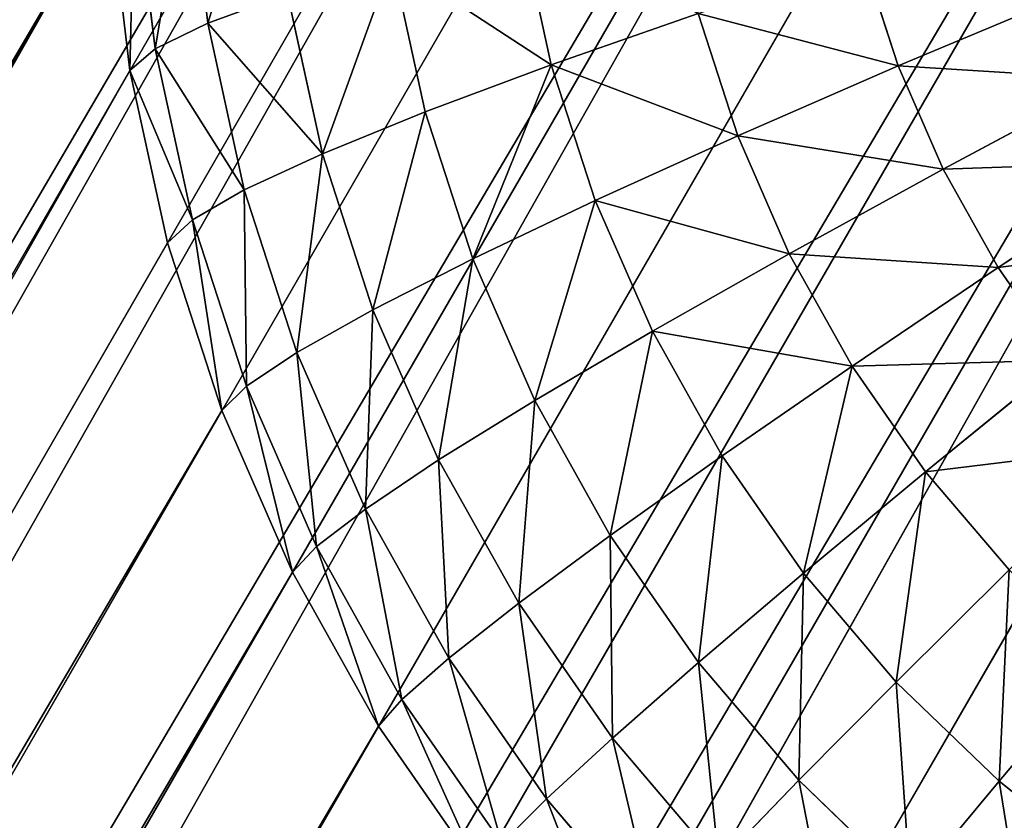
# Model space of a CAD drawing. Extents: x 34 to 1129, y -19 to 489.
# Tile 186 of 237: x 383 to 390, y 416 to 422. Entities that reach past the tile are written whole.
import ezdxf

# ---------------------------------------------------------------- set-up
doc = ezdxf.new("R2010")
doc.units = 0
doc.layers.get('0').update_dxf_attribs({"color": 13, "linetype": 'CONTINUOUS'})

# ---------------------------------------------------------------- blocks, each defined once
blk = doc.blocks.new('GROUP_6')
for p, q in [((23.4666, 11.9691, 4.6949), (23.3152, 10.9482, 4.6949)), ((23.3152, 10.9482, 4.6949), (22.2989, 11.1503, 3.5147)), ((23.3152, 10.9482, 4.6949), (23.0644, 9.947, 4.6949)), ((24.1715, 10.7778, 6), (23.3152, 10.9482, 4.6949)), ((24.1715, 10.7778, 6), (23.8999, 9.6936, 6)), ((0.2498, 10.4638, 12), (0.2498, 10.4638, 1118)), ((22.0728, 10.2478, 3.5147), (21.7593, 9.3718, 3.5147)), ((23.0644, 9.947, 4.6949), (22.0728, 10.2478, 3.5147)), ((23.0644, 9.947, 4.6949), (22.7167, 8.9752, 4.6949)), ((23.8999, 9.6936, 6), (23.0644, 9.947, 4.6949)), ((20.6677, 9.8239, 2.4798), (20.3195, 9.0877, 2.4798)), ((21.7593, 9.3718, 3.5147), (20.6677, 9.8239, 2.4798)), ((20.3195, 9.0877, 2.4798), (19.1671, 9.7036, 1.6077)), ((23.8999, 9.6936, 6), (23.5233, 8.6411, 6)), ((24.5651, 9.4918, 7.4078), (23.8999, 9.6936, 6)), ((24.5651, 9.4918, 7.4078), (24.1655, 8.3751, 7.4078)), ((21.7593, 9.3718, 3.5147), (21.3615, 8.5307, 3.5147)), ((22.7167, 8.9752, 4.6949), (21.7593, 9.3718, 3.5147)), ((25.0485, 9.3451, 8.8942), (24.6322, 8.1818, 8.8942)), ((0.5598, 9.2263, 12), (0.5598, 9.2263, 1118)), ((19.9008, 8.3891, 2.4798), (18.8143, 9.115, 1.6077)), ((20.3195, 9.0877, 2.4798), (19.9008, 8.3891, 2.4798)), ((21.3615, 8.5307, 3.5147), (20.3195, 9.0877, 2.4798)), ((22.7167, 8.9752, 4.6949), (22.2754, 8.0422, 4.6949)), ((23.5233, 8.6411, 6), (22.7167, 8.9752, 4.6949)), ((23.5233, 8.6411, 6), (23.0454, 7.6306, 6)), ((24.1655, 8.3751, 7.4078), (23.5233, 8.6411, 6)), ((19.4156, 7.7349, 2.4798), (18.4055, 8.5638, 1.6077)), ((21.3615, 8.5307, 3.5147), (20.8832, 7.7326, 3.5147)), ((22.2754, 8.0422, 4.6949), (21.3615, 8.5307, 3.5147)), ((19.9008, 8.3891, 2.4798), (19.4156, 7.7349, 2.4798)), ((20.8832, 7.7326, 3.5147), (19.9008, 8.3891, 2.4798)), ((24.1655, 8.3751, 7.4078), (23.6584, 7.303, 7.4078)), ((24.6322, 8.1818, 8.8942), (24.1655, 8.3751, 7.4078)), ((24.6322, 8.1818, 8.8942), (24.1039, 7.0648, 8.8942)), ((24.9155, 8.0644, 10.4337), (24.6322, 8.1818, 8.8942)), ((22.2754, 8.0422, 4.6949), (21.7448, 7.1569, 4.6949)), ((23.0454, 7.6306, 6), (22.2754, 8.0422, 4.6949)), ((24.9155, 8.0644, 10.4337), (24.3743, 6.9203, 10.4337)), ((0.9896, 8.0251, 12), (0.9896, 8.0251, 1118)), ((25.0104, 8.0251, 12), (24.465, 6.8718, 12)), ((19.4156, 7.7349, 2.4798), (18.8686, 7.1314, 2.4798)), ((20.3289, 6.9853, 3.5147), (19.4156, 7.7349, 2.4798)), ((20.8832, 7.7326, 3.5147), (20.3289, 6.9853, 3.5147)), ((21.7448, 7.1569, 4.6949), (20.8832, 7.7326, 3.5147)), ((23.0454, 7.6306, 6), (22.4707, 6.6719, 6)), ((23.6584, 7.303, 7.4078), (23.0454, 7.6306, 6)), ((23.6584, 7.303, 7.4078), (23.0487, 6.2857, 7.4078)), ((24.1039, 7.0648, 8.8942), (23.6584, 7.303, 7.4078)), ((21.7448, 7.1569, 4.6949), (21.1299, 6.3279, 4.6949)), ((22.4707, 6.6719, 6), (21.7448, 7.1569, 4.6949)), ((24.1039, 7.0648, 8.8942), (23.4687, 6.005, 8.8942)), ((24.3743, 6.9203, 10.4337), (24.1039, 7.0648, 8.8942)), ((20.3289, 6.9853, 3.5147), (19.7041, 6.2959, 3.5147)), ((21.1299, 6.3279, 4.6949), (20.3289, 6.9853, 3.5147)), ((24.3743, 6.9203, 10.4337), (23.7236, 5.8347, 10.4337)), ((24.465, 6.8718, 12), (24.3743, 6.9203, 10.4337)), ((1.535, 6.8718, 12), (1.535, 6.8718, 1118)), ((24.465, 6.8718, 12), (23.8091, 5.7776, 12)), ((24.465, 6.8718, 12), (24.465, 6.8718, 1118)), ((22.4707, 6.6719, 6), (21.8049, 5.774, 6)), ((23.0487, 6.2857, 7.4078), (22.4707, 6.6719, 6)), ((21.1299, 6.3279, 4.6949), (20.4368, 5.5632, 4.6949)), ((21.8049, 5.774, 6), (21.1299, 6.3279, 4.6949)), ((20.4368, 5.5632, 4.6949), (19.7041, 6.2959, 3.5147)), ((23.0487, 6.2857, 7.4078), (22.3422, 5.3331, 7.4078)), ((23.4687, 6.005, 8.8942), (23.0487, 6.2857, 7.4078)), ((23.4687, 6.005, 8.8942), (22.7327, 5.0126, 8.8942)), ((23.7236, 5.8347, 10.4337), (23.4687, 6.005, 8.8942)), ((23.7236, 5.8347, 10.4337), (22.9697, 4.8181, 10.4337)), ((23.8091, 5.7776, 12), (23.7236, 5.8347, 10.4337)), ((2.1909, 5.7776, 12), (2.1909, 5.7776, 1118)), ((21.8049, 5.774, 6), (21.0542, 4.9458, 6)), ((22.3422, 5.3331, 7.4078), (21.8049, 5.774, 6)), ((23.8091, 5.7776, 12), (23.0491, 4.7529, 12)), ((23.8091, 5.7776, 12), (23.8091, 5.7776, 1118)), ((20.4368, 5.5632, 4.6949), (19.6721, 4.8701, 4.6949)), ((21.0542, 4.9458, 6), (20.4368, 5.5632, 4.6949)), ((22.3422, 5.3331, 7.4078), (21.5457, 4.4543, 7.4078)), ((22.7327, 5.0126, 8.8942), (22.3422, 5.3331, 7.4078)), ((22.7327, 5.0126, 8.8942), (21.9029, 4.0971, 8.8942)), ((22.9697, 4.8181, 10.4337), (22.7327, 5.0126, 8.8942)), ((21.0542, 4.9458, 6), (20.226, 4.1951, 6)), ((21.5457, 4.4543, 7.4078), (21.0542, 4.9458, 6)), ((22.9697, 4.8181, 10.4337), (22.1197, 3.8803, 10.4337)), ((23.0491, 4.7529, 12), (22.9697, 4.8181, 10.4337)), ((2.9509, 4.7529, 12), (2.9509, 4.7529, 1118)), ((23.0491, 4.7529, 12), (22.1924, 3.8076, 12)), ((23.0491, 4.7529, 12), (23.0491, 4.7529, 1118)), ((21.5457, 4.4543, 7.4078), (20.6669, 3.6578, 7.4078)), ((21.9029, 4.0971, 8.8942), (21.5457, 4.4543, 7.4078)), ((21.9029, 4.0971, 8.8942), (20.9874, 3.2673, 8.8942)), ((22.1197, 3.8803, 10.4337), (21.9029, 4.0971, 8.8942)), ((22.1197, 3.8803, 10.4337), (21.1819, 3.0303, 10.4337)), ((22.1924, 3.8076, 12), (22.1197, 3.8803, 10.4337)), ((3.8076, 3.8076, 12), (3.8076, 3.8076, 1118)), ((22.1924, 3.8076, 12), (21.2471, 2.9509, 12)), ((22.1924, 3.8076, 12), (22.1924, 3.8076, 1118)), ((20.9874, 3.2673, 8.8942), (20.6669, 3.6578, 7.4078)), ((20.9874, 3.2673, 8.8942), (19.995, 2.5313, 8.8942)), ((21.1819, 3.0303, 10.4337), (20.9874, 3.2673, 8.8942)), ((21.1819, 3.0303, 10.4337), (20.1653, 2.2764, 10.4337)), ((21.2471, 2.9509, 12), (21.1819, 3.0303, 10.4337)), ((4.7529, 2.9509, 12), (4.7529, 2.9509, 1118)), ((21.2471, 2.9509, 12), (20.2224, 2.1909, 12)), ((21.2471, 2.9509, 12), (21.2471, 2.9509, 1118)), ((5.7776, 2.1909, 12), (5.7776, 2.1909, 1118)), ((20.2224, 2.1909, 12), (20.2224, 2.1909, 1118))]:
    blk.add_line(p, q)
mesh = blk.add_polyface()
corners = [(10.4638, 25.7502, 12), (11.7258, 25.9374, 1118), (11.7258, 25.9374, 12), (10.4638, 25.7502, 1118)]
mesh.append_faces([[corners[k] for k in face] for face in [(0, 1, 2), (1, 0, 3)]], dxfattribs={"vtx0": -1})
mesh = blk.add_polyface()
corners = [(11.7258, 25.9374, 1118), (13, 26, 12), (11.7258, 25.9374, 12), (13, 26, 1118)]
mesh.append_faces([[corners[k] for k in face] for face in [(0, 1, 2), (1, 0, 3)]], dxfattribs={"vtx0": -1})
mesh = blk.add_polyface()
corners = [(13, 26, 1118), (14.2742, 25.9374, 12), (13, 26, 12), (14.2742, 25.9374, 1118)]
mesh.append_faces([[corners[k] for k in face] for face in [(0, 1, 2), (1, 0, 3)]], dxfattribs={"vtx0": -1})
mesh = blk.add_polyface()
corners = [(9.2263, 25.4402, 1118), (10.4638, 25.7502, 12), (9.2263, 25.4402, 12), (10.4638, 25.7502, 1118)]
mesh.append_faces([[corners[k] for k in face] for face in [(0, 1, 2), (1, 0, 3)]], dxfattribs={"vtx0": -1})
mesh = blk.add_polyface()
corners = [(8.0251, 25.0104, 1118), (9.2263, 25.4402, 12), (8.0251, 25.0104, 12), (9.2263, 25.4402, 1118)]
mesh.append_faces([[corners[k] for k in face] for face in [(0, 1, 2), (1, 0, 3)]], dxfattribs={"vtx0": -1})
mesh = blk.add_polyface()
corners = [(6.8718, 24.465, 12), (8.0251, 25.0104, 1118), (8.0251, 25.0104, 12), (6.8718, 24.465, 1118)]
mesh.append_faces([[corners[k] for k in face] for face in [(0, 1, 2), (1, 0, 3)]], dxfattribs={"vtx0": -1})
mesh = blk.add_polyface()
corners = [(5.7776, 23.8091, 1118), (6.8718, 24.465, 12), (5.7776, 23.8091, 12), (6.8718, 24.465, 1118)]
mesh.append_faces([[corners[k] for k in face] for face in [(0, 1, 2), (1, 0, 3)]], dxfattribs={"vtx0": -1})
mesh = blk.add_polyface()
corners = [(4.7529, 23.0491, 1118), (5.7776, 23.8091, 12), (4.7529, 23.0491, 12), (5.7776, 23.8091, 1118)]
mesh.append_faces([[corners[k] for k in face] for face in [(0, 1, 2), (1, 0, 3)]], dxfattribs={"vtx0": -1})
mesh = blk.add_polyface()
corners = [(3.8076, 22.1924, 12), (4.7529, 23.0491, 1118), (4.7529, 23.0491, 12), (3.8076, 22.1924, 1118)]
mesh.append_faces([[corners[k] for k in face] for face in [(0, 1, 2), (1, 0, 3)]], dxfattribs={"vtx0": -1})
mesh = blk.add_polyface()
corners = [(2.9509, 21.2471, 1118), (3.8076, 22.1924, 12), (2.9509, 21.2471, 12), (3.8076, 22.1924, 1118)]
mesh.append_faces([[corners[k] for k in face] for face in [(0, 1, 2), (1, 0, 3)]], dxfattribs={"vtx0": -1})
mesh = blk.add_polyface()
corners = [(2.1909, 20.2224, 1118), (2.9509, 21.2471, 12), (2.1909, 20.2224, 12), (2.9509, 21.2471, 1118)]
mesh.append_faces([[corners[k] for k in face] for face in [(0, 1, 2), (1, 0, 3)]], dxfattribs={"vtx0": -1})
mesh = blk.add_polyface()
corners = [(1.535, 19.1282, 1118), (2.1909, 20.2224, 12), (1.535, 19.1282, 12), (2.1909, 20.2224, 1118)]
mesh.append_faces([[corners[k] for k in face] for face in [(0, 1, 2), (1, 0, 3)]], dxfattribs={"vtx0": -1})
mesh = blk.add_polyface()
corners = [(0.9896, 17.9749, 1118), (1.535, 19.1282, 12), (0.9896, 17.9749, 12), (1.535, 19.1282, 1118)]
mesh.append_faces([[corners[k] for k in face] for face in [(0, 1, 2), (1, 0, 3)]], dxfattribs={"vtx0": -1})
mesh = blk.add_polyface()
corners = [(0.9896, 17.9749, 1118), (0.5598, 16.7737, 12), (0.5598, 16.7737, 1118), (0.9896, 17.9749, 12)]
mesh.append_faces([[corners[k] for k in face] for face in [(0, 1, 2), (1, 0, 3)]], dxfattribs={"vtx0": -1})
mesh = blk.add_polyface()
corners = [(0.2498, 15.5362, 1118), (0.5598, 16.7737, 12), (0.2498, 15.5362, 12), (0.5598, 16.7737, 1118)]
mesh.append_faces([[corners[k] for k in face] for face in [(0, 1, 2), (1, 0, 3)]], dxfattribs={"vtx0": -1})
mesh = blk.add_polyface()
corners = [(0.0626, 14.2742, 1118), (0.2498, 15.5362, 12), (0.0626, 14.2742, 12), (0.2498, 15.5362, 1118)]
mesh.append_faces([[corners[k] for k in face] for face in [(0, 1, 2), (1, 0, 3)]], dxfattribs={"vtx0": -1})
mesh = blk.add_polyface()
corners = [(0, 13, 1118), (0.0626, 14.2742, 12), (0, 13, 12), (0.0626, 14.2742, 1118)]
mesh.append_faces([[corners[k] for k in face] for face in [(0, 1, 2), (1, 0, 3)]], dxfattribs={"vtx0": -1})
mesh = blk.add_polyface()
corners = [(0.0626, 11.7258, 1118), (0, 13, 12), (0.0626, 11.7258, 12), (0, 13, 1118)]
mesh.append_faces([[corners[k] for k in face] for face in [(0, 1, 2), (1, 0, 3)]], dxfattribs={"vtx0": -1})
mesh = blk.add_polyface()
corners = [(22.2989, 11.1503, 3.5147), (23.4666, 11.9691, 4.6949), (23.3152, 10.9482, 4.6949), (22.4354, 12.0707, 3.5147)]
mesh.append_faces([[corners[k] for k in face] for face in [(0, 1, 2), (1, 0, 3)]], dxfattribs={"vtx0": -1})
mesh = blk.add_polyface()
corners = [(23.3152, 10.9482, 4.6949), (24.3355, 11.8835, 6), (24.1715, 10.7778, 6), (23.4666, 11.9691, 4.6949)]
mesh.append_faces([[corners[k] for k in face] for face in [(0, 1, 2), (1, 0, 3)]], dxfattribs={"vtx0": -1})
mesh = blk.add_polyface()
corners = [(0.2498, 10.4638, 1118), (0.0626, 11.7258, 12), (0.2498, 10.4638, 12), (0.0626, 11.7258, 1118)]
mesh.append_faces([[corners[k] for k in face] for face in [(0, 1, 2), (1, 0, 3)]], dxfattribs={"vtx0": -1})
mesh = blk.add_polyface()
corners = [(22.0728, 10.2478, 3.5147), (23.3152, 10.9482, 4.6949), (23.0644, 9.947, 4.6949), (22.2989, 11.1503, 3.5147)]
mesh.append_faces([[corners[k] for k in face] for face in [(0, 1, 2), (1, 0, 3)]], dxfattribs={"vtx0": -1})
mesh = blk.add_polyface()
corners = [(23.0644, 9.947, 4.6949), (24.1715, 10.7778, 6), (23.8999, 9.6936, 6), (23.3152, 10.9482, 4.6949)]
mesh.append_faces([[corners[k] for k in face] for face in [(0, 1, 2), (1, 0, 3)]], dxfattribs={"vtx0": -1})
mesh = blk.add_polyface()
corners = [(23.8999, 9.6936, 6), (24.8532, 10.6422, 7.4078), (24.5651, 9.4918, 7.4078), (24.1715, 10.7778, 6)]
mesh.append_faces([[corners[k] for k in face] for face in [(0, 1, 2), (1, 0, 3)]], dxfattribs={"vtx0": -1})
mesh = blk.add_polyface()
corners = [(20.9421, 10.5908, 2.4798), (21.7593, 9.3718, 3.5147), (20.6677, 9.8239, 2.4798), (22.0728, 10.2478, 3.5147)]
mesh.append_faces([[corners[k] for k in face] for face in [(0, 1, 2), (1, 0, 3)]], dxfattribs={"vtx0": -1})
mesh = blk.add_polyface()
corners = [(0.2498, 10.4638, 1118), (0.5598, 9.2263, 12), (0.5598, 9.2263, 1118), (0.2498, 10.4638, 12)]
mesh.append_faces([[corners[k] for k in face] for face in [(0, 1, 2), (1, 0, 3)]], dxfattribs={"vtx0": -1})
mesh = blk.add_polyface()
corners = [(19.4605, 10.324, 1.6077), (20.3195, 9.0877, 2.4798), (19.1671, 9.7036, 1.6077), (20.6677, 9.8239, 2.4798)]
mesh.append_faces([[corners[k] for k in face] for face in [(0, 1, 2), (1, 0, 3)]], dxfattribs={"vtx0": -1})
mesh = blk.add_polyface()
corners = [(21.7593, 9.3718, 3.5147), (23.0644, 9.947, 4.6949), (22.7167, 8.9752, 4.6949), (22.0728, 10.2478, 3.5147)]
mesh.append_faces([[corners[k] for k in face] for face in [(0, 1, 2), (1, 0, 3)]], dxfattribs={"vtx0": -1})
mesh = blk.add_polyface()
corners = [(22.7167, 8.9752, 4.6949), (23.8999, 9.6936, 6), (23.5233, 8.6411, 6), (23.0644, 9.947, 4.6949)]
mesh.append_faces([[corners[k] for k in face] for face in [(0, 1, 2), (1, 0, 3)]], dxfattribs={"vtx0": -1})
mesh = blk.add_polyface()
corners = [(20.6677, 9.8239, 2.4798), (21.3615, 8.5307, 3.5147), (20.3195, 9.0877, 2.4798), (21.7593, 9.3718, 3.5147)]
mesh.append_faces([[corners[k] for k in face] for face in [(0, 1, 2), (1, 0, 3)]], dxfattribs={"vtx0": -1})
mesh = blk.add_polyface()
corners = [(19.1671, 9.7036, 1.6077), (19.9008, 8.3891, 2.4798), (18.8143, 9.115, 1.6077), (20.3195, 9.0877, 2.4798)]
mesh.append_faces([[corners[k] for k in face] for face in [(0, 1, 2), (1, 0, 3)]], dxfattribs={"vtx0": -1})
mesh = blk.add_polyface()
corners = [(23.5233, 8.6411, 6), (24.5651, 9.4918, 7.4078), (24.1655, 8.3751, 7.4078), (23.8999, 9.6936, 6)]
mesh.append_faces([[corners[k] for k in face] for face in [(0, 1, 2), (1, 0, 3)]], dxfattribs={"vtx0": -1})
mesh = blk.add_polyface()
corners = [(24.1655, 8.3751, 7.4078), (25.0485, 9.3451, 8.8942), (24.6322, 8.1818, 8.8942), (24.5651, 9.4918, 7.4078)]
mesh.append_faces([[corners[k] for k in face] for face in [(0, 1, 2), (1, 0, 3)]], dxfattribs={"vtx0": -1})
mesh = blk.add_polyface()
corners = [(21.3615, 8.5307, 3.5147), (22.7167, 8.9752, 4.6949), (22.2754, 8.0422, 4.6949), (21.7593, 9.3718, 3.5147)]
mesh.append_faces([[corners[k] for k in face] for face in [(0, 1, 2), (1, 0, 3)]], dxfattribs={"vtx0": -1})
mesh = blk.add_polyface()
corners = [(24.6322, 8.1818, 8.8942), (25.3419, 9.2561, 10.4337), (24.9155, 8.0644, 10.4337), (25.0485, 9.3451, 8.8942)]
mesh.append_faces([[corners[k] for k in face] for face in [(0, 1, 2), (1, 0, 3)]], dxfattribs={"vtx0": -1})
mesh = blk.add_polyface()
corners = [(0.9896, 8.0251, 1118), (0.5598, 9.2263, 12), (0.9896, 8.0251, 12), (0.5598, 9.2263, 1118)]
mesh.append_faces([[corners[k] for k in face] for face in [(0, 1, 2), (1, 0, 3)]], dxfattribs={"vtx0": -1})
mesh = blk.add_polyface()
corners = [(18.8143, 9.115, 1.6077), (19.4156, 7.7349, 2.4798), (18.4055, 8.5638, 1.6077), (19.9008, 8.3891, 2.4798)]
mesh.append_faces([[corners[k] for k in face] for face in [(0, 1, 2), (1, 0, 3)]], dxfattribs={"vtx0": -1})
mesh = blk.add_polyface()
corners = [(20.3195, 9.0877, 2.4798), (20.8832, 7.7326, 3.5147), (19.9008, 8.3891, 2.4798), (21.3615, 8.5307, 3.5147)]
mesh.append_faces([[corners[k] for k in face] for face in [(0, 1, 2), (1, 0, 3)]], dxfattribs={"vtx0": -1})
mesh = blk.add_polyface()
corners = [(22.2754, 8.0422, 4.6949), (23.5233, 8.6411, 6), (23.0454, 7.6306, 6), (22.7167, 8.9752, 4.6949)]
mesh.append_faces([[corners[k] for k in face] for face in [(0, 1, 2), (1, 0, 3)]], dxfattribs={"vtx0": -1})
mesh = blk.add_polyface()
corners = [(23.0454, 7.6306, 6), (24.1655, 8.3751, 7.4078), (23.6584, 7.303, 7.4078), (23.5233, 8.6411, 6)]
mesh.append_faces([[corners[k] for k in face] for face in [(0, 1, 2), (1, 0, 3)]], dxfattribs={"vtx0": -1})
mesh = blk.add_polyface()
corners = [(18.4055, 8.5638, 1.6077), (18.8686, 7.1314, 2.4798), (17.9446, 8.0554, 1.6077), (19.4156, 7.7349, 2.4798)]
mesh.append_faces([[corners[k] for k in face] for face in [(0, 1, 2), (1, 0, 3)]], dxfattribs={"vtx0": -1})
mesh = blk.add_polyface()
corners = [(21.3615, 8.5307, 3.5147), (21.7448, 7.1569, 4.6949), (20.8832, 7.7326, 3.5147), (22.2754, 8.0422, 4.6949)]
mesh.append_faces([[corners[k] for k in face] for face in [(0, 1, 2), (1, 0, 3)]], dxfattribs={"vtx0": -1})
mesh = blk.add_polyface()
corners = [(19.9008, 8.3891, 2.4798), (20.3289, 6.9853, 3.5147), (19.4156, 7.7349, 2.4798), (20.8832, 7.7326, 3.5147)]
mesh.append_faces([[corners[k] for k in face] for face in [(0, 1, 2), (1, 0, 3)]], dxfattribs={"vtx0": -1})
mesh = blk.add_polyface()
corners = [(23.6584, 7.303, 7.4078), (24.6322, 8.1818, 8.8942), (24.1039, 7.0648, 8.8942), (24.1655, 8.3751, 7.4078)]
mesh.append_faces([[corners[k] for k in face] for face in [(0, 1, 2), (1, 0, 3)]], dxfattribs={"vtx0": -1})
mesh = blk.add_polyface()
corners = [(24.1039, 7.0648, 8.8942), (24.9155, 8.0644, 10.4337), (24.3743, 6.9203, 10.4337), (24.6322, 8.1818, 8.8942)]
mesh.append_faces([[corners[k] for k in face] for face in [(0, 1, 2), (1, 0, 3)]], dxfattribs={"vtx0": -1})
mesh = blk.add_polyface()
corners = [(21.7448, 7.1569, 4.6949), (23.0454, 7.6306, 6), (22.4707, 6.6719, 6), (22.2754, 8.0422, 4.6949)]
mesh.append_faces([[corners[k] for k in face] for face in [(0, 1, 2), (1, 0, 3)]], dxfattribs={"vtx0": -1})
mesh = blk.add_polyface()
corners = [(24.3743, 6.9203, 10.4337), (25.0104, 8.0251, 12), (24.465, 6.8718, 12), (24.9155, 8.0644, 10.4337)]
mesh.append_faces([[corners[k] for k in face] for face in [(0, 1, 2), (1, 0, 3)]], dxfattribs={"vtx0": -1})
mesh = blk.add_polyface()
corners = [(1.535, 6.8718, 1118), (0.9896, 8.0251, 12), (1.535, 6.8718, 12), (0.9896, 8.0251, 1118)]
mesh.append_faces([[corners[k] for k in face] for face in [(0, 1, 2), (1, 0, 3)]], dxfattribs={"vtx0": -1})
mesh = blk.add_polyface()
corners = [(25.0104, 8.0251, 12), (24.465, 6.8718, 1118), (24.465, 6.8718, 12), (25.0104, 8.0251, 1118)]
mesh.append_faces([[corners[k] for k in face] for face in [(0, 1, 2), (1, 0, 3)]], dxfattribs={"vtx0": -1})
mesh = blk.add_polyface()
corners = [(19.4156, 7.7349, 2.4798), (19.7041, 6.2959, 3.5147), (18.8686, 7.1314, 2.4798), (20.3289, 6.9853, 3.5147)]
mesh.append_faces([[corners[k] for k in face] for face in [(0, 1, 2), (1, 0, 3)]], dxfattribs={"vtx0": -1})
mesh = blk.add_polyface()
corners = [(20.8832, 7.7326, 3.5147), (21.1299, 6.3279, 4.6949), (20.3289, 6.9853, 3.5147), (21.7448, 7.1569, 4.6949)]
mesh.append_faces([[corners[k] for k in face] for face in [(0, 1, 2), (1, 0, 3)]], dxfattribs={"vtx0": -1})
mesh = blk.add_polyface()
corners = [(22.4707, 6.6719, 6), (23.6584, 7.303, 7.4078), (23.0487, 6.2857, 7.4078), (23.0454, 7.6306, 6)]
mesh.append_faces([[corners[k] for k in face] for face in [(0, 1, 2), (1, 0, 3)]], dxfattribs={"vtx0": -1})
mesh = blk.add_polyface()
corners = [(23.0487, 6.2857, 7.4078), (24.1039, 7.0648, 8.8942), (23.4687, 6.005, 8.8942), (23.6584, 7.303, 7.4078)]
mesh.append_faces([[corners[k] for k in face] for face in [(0, 1, 2), (1, 0, 3)]], dxfattribs={"vtx0": -1})
mesh = blk.add_polyface()
corners = [(21.1299, 6.3279, 4.6949), (22.4707, 6.6719, 6), (21.8049, 5.774, 6), (21.7448, 7.1569, 4.6949)]
mesh.append_faces([[corners[k] for k in face] for face in [(0, 1, 2), (1, 0, 3)]], dxfattribs={"vtx0": -1})
mesh = blk.add_polyface()
corners = [(23.4687, 6.005, 8.8942), (24.3743, 6.9203, 10.4337), (23.7236, 5.8347, 10.4337), (24.1039, 7.0648, 8.8942)]
mesh.append_faces([[corners[k] for k in face] for face in [(0, 1, 2), (1, 0, 3)]], dxfattribs={"vtx0": -1})
mesh = blk.add_polyface()
corners = [(20.3289, 6.9853, 3.5147), (20.4368, 5.5632, 4.6949), (19.7041, 6.2959, 3.5147), (21.1299, 6.3279, 4.6949)]
mesh.append_faces([[corners[k] for k in face] for face in [(0, 1, 2), (1, 0, 3)]], dxfattribs={"vtx0": -1})
mesh = blk.add_polyface()
corners = [(23.7236, 5.8347, 10.4337), (24.465, 6.8718, 12), (23.8091, 5.7776, 12), (24.3743, 6.9203, 10.4337)]
mesh.append_faces([[corners[k] for k in face] for face in [(0, 1, 2), (1, 0, 3)]], dxfattribs={"vtx0": -1})
mesh = blk.add_polyface()
corners = [(1.535, 6.8718, 1118), (2.1909, 5.7776, 12), (2.1909, 5.7776, 1118), (1.535, 6.8718, 12)]
mesh.append_faces([[corners[k] for k in face] for face in [(0, 1, 2), (1, 0, 3)]], dxfattribs={"vtx0": -1})
mesh = blk.add_polyface()
corners = [(24.465, 6.8718, 12), (23.8091, 5.7776, 1118), (23.8091, 5.7776, 12), (24.465, 6.8718, 1118)]
mesh.append_faces([[corners[k] for k in face] for face in [(0, 1, 2), (1, 0, 3)]], dxfattribs={"vtx0": -1})
mesh = blk.add_polyface()
corners = [(21.8049, 5.774, 6), (23.0487, 6.2857, 7.4078), (22.3422, 5.3331, 7.4078), (22.4707, 6.6719, 6)]
mesh.append_faces([[corners[k] for k in face] for face in [(0, 1, 2), (1, 0, 3)]], dxfattribs={"vtx0": -1})
mesh = blk.add_polyface()
corners = [(20.4368, 5.5632, 4.6949), (21.8049, 5.774, 6), (21.0542, 4.9458, 6), (21.1299, 6.3279, 4.6949)]
mesh.append_faces([[corners[k] for k in face] for face in [(0, 1, 2), (1, 0, 3)]], dxfattribs={"vtx0": -1})
mesh = blk.add_polyface()
corners = [(19.7041, 6.2959, 3.5147), (19.6721, 4.8701, 4.6949), (19.0147, 5.6711, 3.5147), (20.4368, 5.5632, 4.6949)]
mesh.append_faces([[corners[k] for k in face] for face in [(0, 1, 2), (1, 0, 3)]], dxfattribs={"vtx0": -1})
mesh = blk.add_polyface()
corners = [(22.3422, 5.3331, 7.4078), (23.4687, 6.005, 8.8942), (22.7327, 5.0126, 8.8942), (23.0487, 6.2857, 7.4078)]
mesh.append_faces([[corners[k] for k in face] for face in [(0, 1, 2), (1, 0, 3)]], dxfattribs={"vtx0": -1})
mesh = blk.add_polyface()
corners = [(22.7327, 5.0126, 8.8942), (23.7236, 5.8347, 10.4337), (22.9697, 4.8181, 10.4337), (23.4687, 6.005, 8.8942)]
mesh.append_faces([[corners[k] for k in face] for face in [(0, 1, 2), (1, 0, 3)]], dxfattribs={"vtx0": -1})
mesh = blk.add_polyface()
corners = [(22.9697, 4.8181, 10.4337), (23.8091, 5.7776, 12), (23.0491, 4.7529, 12), (23.7236, 5.8347, 10.4337)]
mesh.append_faces([[corners[k] for k in face] for face in [(0, 1, 2), (1, 0, 3)]], dxfattribs={"vtx0": -1})
mesh = blk.add_polyface()
corners = [(2.9509, 4.7529, 1118), (2.1909, 5.7776, 12), (2.9509, 4.7529, 12), (2.1909, 5.7776, 1118)]
mesh.append_faces([[corners[k] for k in face] for face in [(0, 1, 2), (1, 0, 3)]], dxfattribs={"vtx0": -1})
mesh = blk.add_polyface()
corners = [(21.0542, 4.9458, 6), (22.3422, 5.3331, 7.4078), (21.5457, 4.4543, 7.4078), (21.8049, 5.774, 6)]
mesh.append_faces([[corners[k] for k in face] for face in [(0, 1, 2), (1, 0, 3)]], dxfattribs={"vtx0": -1})
mesh = blk.add_polyface()
corners = [(23.8091, 5.7776, 12), (23.0491, 4.7529, 1118), (23.0491, 4.7529, 12), (23.8091, 5.7776, 1118)]
mesh.append_faces([[corners[k] for k in face] for face in [(0, 1, 2), (1, 0, 3)]], dxfattribs={"vtx0": -1})
mesh = blk.add_polyface()
corners = [(20.4368, 5.5632, 4.6949), (20.226, 4.1951, 6), (19.6721, 4.8701, 4.6949), (21.0542, 4.9458, 6)]
mesh.append_faces([[corners[k] for k in face] for face in [(0, 1, 2), (1, 0, 3)]], dxfattribs={"vtx0": -1})
mesh = blk.add_polyface()
corners = [(21.5457, 4.4543, 7.4078), (22.7327, 5.0126, 8.8942), (21.9029, 4.0971, 8.8942), (22.3422, 5.3331, 7.4078)]
mesh.append_faces([[corners[k] for k in face] for face in [(0, 1, 2), (1, 0, 3)]], dxfattribs={"vtx0": -1})
mesh = blk.add_polyface()
corners = [(21.9029, 4.0971, 8.8942), (22.9697, 4.8181, 10.4337), (22.1197, 3.8803, 10.4337), (22.7327, 5.0126, 8.8942)]
mesh.append_faces([[corners[k] for k in face] for face in [(0, 1, 2), (1, 0, 3)]], dxfattribs={"vtx0": -1})
mesh = blk.add_polyface()
corners = [(21.5457, 4.4543, 7.4078), (20.226, 4.1951, 6), (21.0542, 4.9458, 6), (20.6669, 3.6578, 7.4078)]
mesh.append_faces([[corners[k] for k in face] for face in [(0, 1, 2), (1, 0, 3)]], dxfattribs={"vtx0": -1})
mesh = blk.add_polyface()
corners = [(22.1197, 3.8803, 10.4337), (23.0491, 4.7529, 12), (22.1924, 3.8076, 12), (22.9697, 4.8181, 10.4337)]
mesh.append_faces([[corners[k] for k in face] for face in [(0, 1, 2), (1, 0, 3)]], dxfattribs={"vtx0": -1})
mesh = blk.add_polyface()
corners = [(2.9509, 4.7529, 1118), (3.8076, 3.8076, 12), (3.8076, 3.8076, 1118), (2.9509, 4.7529, 12)]
mesh.append_faces([[corners[k] for k in face] for face in [(0, 1, 2), (1, 0, 3)]], dxfattribs={"vtx0": -1})
mesh = blk.add_polyface()
corners = [(23.0491, 4.7529, 12), (22.1924, 3.8076, 1118), (22.1924, 3.8076, 12), (23.0491, 4.7529, 1118)]
mesh.append_faces([[corners[k] for k in face] for face in [(0, 1, 2), (1, 0, 3)]], dxfattribs={"vtx0": -1})
mesh = blk.add_polyface()
corners = [(21.5457, 4.4543, 7.4078), (20.9874, 3.2673, 8.8942), (20.6669, 3.6578, 7.4078), (21.9029, 4.0971, 8.8942)]
mesh.append_faces([[corners[k] for k in face] for face in [(0, 1, 2), (1, 0, 3)]], dxfattribs={"vtx0": -1})
mesh = blk.add_polyface()
corners = [(21.9029, 4.0971, 8.8942), (21.1819, 3.0303, 10.4337), (20.9874, 3.2673, 8.8942), (22.1197, 3.8803, 10.4337)]
mesh.append_faces([[corners[k] for k in face] for face in [(0, 1, 2), (1, 0, 3)]], dxfattribs={"vtx0": -1})
mesh = blk.add_polyface()
corners = [(22.1197, 3.8803, 10.4337), (21.2471, 2.9509, 12), (21.1819, 3.0303, 10.4337), (22.1924, 3.8076, 12)]
mesh.append_faces([[corners[k] for k in face] for face in [(0, 1, 2), (1, 0, 3)]], dxfattribs={"vtx0": -1})
mesh = blk.add_polyface()
corners = [(4.7529, 2.9509, 12), (3.8076, 3.8076, 1118), (3.8076, 3.8076, 12), (4.7529, 2.9509, 1118)]
mesh.append_faces([[corners[k] for k in face] for face in [(0, 1, 2), (1, 0, 3)]], dxfattribs={"vtx0": -1})
mesh = blk.add_polyface()
corners = [(22.1924, 3.8076, 1118), (21.2471, 2.9509, 12), (22.1924, 3.8076, 12), (21.2471, 2.9509, 1118)]
mesh.append_faces([[corners[k] for k in face] for face in [(0, 1, 2), (1, 0, 3)]], dxfattribs={"vtx0": -1})
mesh = blk.add_polyface()
corners = [(20.9874, 3.2673, 8.8942), (19.7143, 2.9513, 7.4078), (20.6669, 3.6578, 7.4078), (19.995, 2.5313, 8.8942)]
mesh.append_faces([[corners[k] for k in face] for face in [(0, 1, 2), (1, 0, 3)]], dxfattribs={"vtx0": -1})
mesh = blk.add_polyface()
corners = [(21.1819, 3.0303, 10.4337), (19.995, 2.5313, 8.8942), (20.9874, 3.2673, 8.8942), (20.1653, 2.2764, 10.4337)]
mesh.append_faces([[corners[k] for k in face] for face in [(0, 1, 2), (1, 0, 3)]], dxfattribs={"vtx0": -1})
mesh = blk.add_polyface()
corners = [(21.2471, 2.9509, 12), (20.1653, 2.2764, 10.4337), (21.1819, 3.0303, 10.4337), (20.2224, 2.1909, 12)]
mesh.append_faces([[corners[k] for k in face] for face in [(0, 1, 2), (1, 0, 3)]], dxfattribs={"vtx0": -1})
mesh = blk.add_polyface()
corners = [(5.7776, 2.1909, 1118), (4.7529, 2.9509, 12), (5.7776, 2.1909, 12), (4.7529, 2.9509, 1118)]
mesh.append_faces([[corners[k] for k in face] for face in [(0, 1, 2), (1, 0, 3)]], dxfattribs={"vtx0": -1})
mesh = blk.add_polyface()
corners = [(21.2471, 2.9509, 1118), (20.2224, 2.1909, 12), (21.2471, 2.9509, 12), (20.2224, 2.1909, 1118)]
mesh.append_faces([[corners[k] for k in face] for face in [(0, 1, 2), (1, 0, 3)]], dxfattribs={"vtx0": -1})
mesh = blk.add_polyface()
corners = [(6.8718, 1.535, 12), (5.7776, 2.1909, 1118), (5.7776, 2.1909, 12), (6.8718, 1.535, 1118)]
mesh.append_faces([[corners[k] for k in face] for face in [(0, 1, 2), (1, 0, 3)]], dxfattribs={"vtx0": -1})
mesh = blk.add_polyface()
corners = [(20.2224, 2.1909, 12), (19.1282, 1.535, 1118), (19.1282, 1.535, 12), (20.2224, 2.1909, 1118)]
mesh.append_faces([[corners[k] for k in face] for face in [(0, 1, 2), (1, 0, 3)]], dxfattribs={"vtx0": -1})
mesh = blk.add_polyface()
corners = [(8.0251, 0.9896, 12), (6.8718, 1.535, 1118), (6.8718, 1.535, 12), (8.0251, 0.9896, 1118)]
mesh.append_faces([[corners[k] for k in face] for face in [(0, 1, 2), (1, 0, 3)]], dxfattribs={"vtx0": -1})
mesh = blk.add_polyface()
corners = [(19.1282, 1.535, 1118), (17.9749, 0.9896, 12), (19.1282, 1.535, 12), (17.9749, 0.9896, 1118)]
mesh.append_faces([[corners[k] for k in face] for face in [(0, 1, 2), (1, 0, 3)]], dxfattribs={"vtx0": -1})
mesh = blk.add_polyface()
corners = [(9.2263, 0.5598, 1118), (8.0251, 0.9896, 12), (9.2263, 0.5598, 12), (8.0251, 0.9896, 1118)]
mesh.append_faces([[corners[k] for k in face] for face in [(0, 1, 2), (1, 0, 3)]], dxfattribs={"vtx0": -1})
mesh = blk.add_polyface()
corners = [(17.9749, 0.9896, 12), (16.7737, 0.5598, 1118), (16.7737, 0.5598, 12), (17.9749, 0.9896, 1118)]
mesh.append_faces([[corners[k] for k in face] for face in [(0, 1, 2), (1, 0, 3)]], dxfattribs={"vtx0": -1})
mesh = blk.add_polyface()
corners = [(10.4638, 0.2498, 1118), (9.2263, 0.5598, 12), (10.4638, 0.2498, 12), (9.2263, 0.5598, 1118)]
mesh.append_faces([[corners[k] for k in face] for face in [(0, 1, 2), (1, 0, 3)]], dxfattribs={"vtx0": -1})
mesh = blk.add_polyface()
corners = [(16.7737, 0.5598, 1118), (15.5362, 0.2498, 12), (16.7737, 0.5598, 12), (15.5362, 0.2498, 1118)]
mesh.append_faces([[corners[k] for k in face] for face in [(0, 1, 2), (1, 0, 3)]], dxfattribs={"vtx0": -1})
mesh = blk.add_polyface()
corners = [(11.7258, 0.0626, 1118), (10.4638, 0.2498, 12), (11.7258, 0.0626, 12), (10.4638, 0.2498, 1118)]
mesh.append_faces([[corners[k] for k in face] for face in [(0, 1, 2), (1, 0, 3)]], dxfattribs={"vtx0": -1})
mesh = blk.add_polyface()
corners = [(15.5362, 0.2498, 1118), (14.2742, 0.0626, 12), (15.5362, 0.2498, 12), (14.2742, 0.0626, 1118)]
mesh.append_faces([[corners[k] for k in face] for face in [(0, 1, 2), (1, 0, 3)]], dxfattribs={"vtx0": -1})
mesh = blk.add_polyface()
corners = [(13, 0, 1118), (11.7258, 0.0626, 12), (13, 0, 12), (11.7258, 0.0626, 1118)]
mesh.append_faces([[corners[k] for k in face] for face in [(0, 1, 2), (1, 0, 3)]], dxfattribs={"vtx0": -1})
mesh = blk.add_polyface()
corners = [(14.2742, 0.0626, 12), (13, 0, 1118), (13, 0, 12), (14.2742, 0.0626, 1118)]
mesh.append_faces([[corners[k] for k in face] for face in [(0, 1, 2), (1, 0, 3)]], dxfattribs={"vtx0": -1})
blk = doc.blocks.new('COMPONENT_1')
blk.add_blockref('GROUP_6', (0, 0))
blk = doc.blocks.new('GROUP_14')
for centre in [(249.9691, 249.9691, 5), (249.9691, 249.9691)]:
    blk.add_circle(centre, 250)
blk = doc.blocks.new('GROUP_17')
for p in [(0, 0), (0, 0, 325)]:
    blk.add_blockref('GROUP_14', p)
blk = doc.blocks.new('GROUP_24')
blk.add_blockref('GROUP_17', (0, 0))
blk = doc.blocks.new('GROUP_21')
blk.add_blockref('GROUP_24', (0, 0, 1384.5828))
at = {"extrusion": (-0.051396, -0.089021, 0.994703), "rotation": 270}
blk.add_blockref('COMPONENT_1', (79.0077, 569.3619, -57.3332), dxfattribs=at)

msp = doc.modelspace()

# ---------------------------------------------------------------- block references
msp.add_blockref('GROUP_21', (37.6656, -13.7981, -11.8361))

doc.saveas('drawing.dxf')
